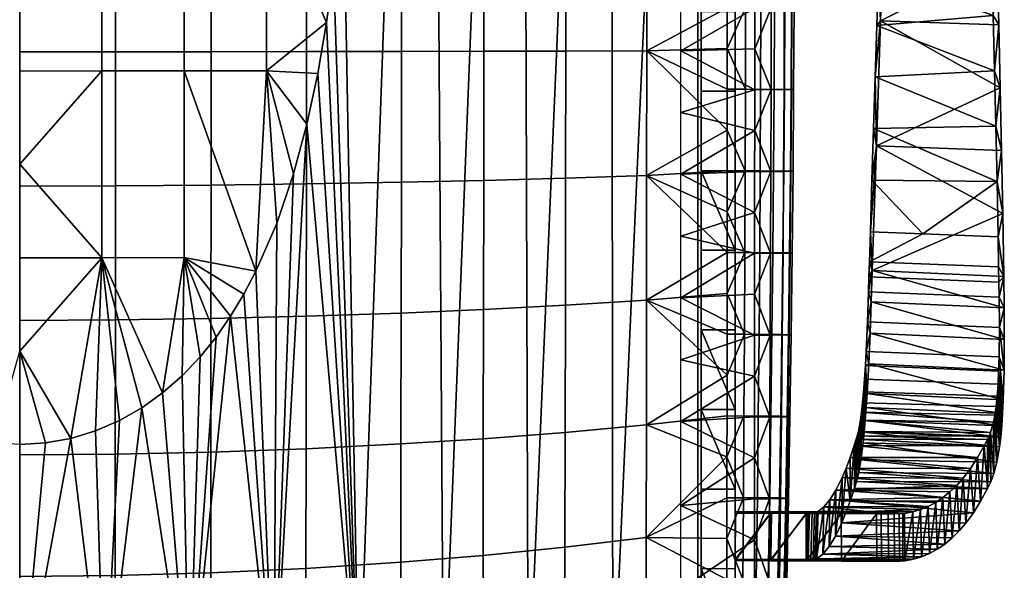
# Model space of a CAD drawing. Header units: millimetres. Extents: x -290 to 290, y -292 to 272.
# Tile 23 of 36: x 0 to 290, y -163 to 0. Entities that reach past the tile are written whole.
import ezdxf

# ---------------------------------------------------------------- set-up
doc = ezdxf.new("R2010")
doc.units = ezdxf.units.MM
for name, color, linetype in [('kryt', 251, 'Continuous'), ('nozky', 250, 'Continuous'), ('osy', 6, 'Continuous'), ('podnoz', 7, 'Continuous'), ('podrucky', 251, 'Continuous'), ('sedak', 7, 'Continuous')]:
    doc.layers.add(name, color=color, linetype=linetype)

msp = doc.modelspace()

# ---------------------------------------------------------------- linework, layer by layer
at = {"layer": 'osy'}
msp.add_lwpolyline([(0, 200), (0, -200)], dxfattribs=at)

# ---------------------------------------------------------------- meshes
at = {"layer": 'kryt'}
mesh = msp.add_polyface(dxfattribs=at)
corners = [(200, -144.98, 427.03), (200, -219.5, 427.98), (200, -219.5, 405.74), (200, -70.5, 424.66), (200, 3.93, 420.88), (200, -205.5, 400), (200, 102.72, 396.9), (0, -245.5, 428), (0, -244.5, 416), (180.77, -244.5, 416), (180, -245.5, 428), (180.77, -244.5, 416), (200, -219.5, 405.74), (200, -219.5, 427.98), (180, -245.5, 428), (7.58, -125.05, 388.81), (0, -205.5, 400), (0, -125.5, 388.86), (15.06, -123.72, 388.66), (25, -205.5, 400), (22.37, -121.51, 388.41), (50, -205.5, 400), (36.01, -114.71, 387.65), (29.46, -118.44, 388.06), (42.17, -110.3, 387.17), (62.22, -87.68, 384.73), (75, -205.5, 400), (84.7, -31.1, 378.82), (100, -205.5, 400), (53.27, -99.63, 386.01), (57.94, -93.84, 385.39), (47.92, -105.26, 386.62), (66.13, -81.2, 384.05), (69.68, -74.44, 383.34), (75.81, -60.31, 381.86), (80.77, -45.71, 380.34), (92.54, 13.93, 374.09), (95.41, 44.18, 370.84), (48.52, -70.42, 383.7), (66.13, -81.2, 384.05), (62.22, -87.68, 384.73), (57.94, -93.84, 385.39), (53.27, -99.63, 386.01), (47.92, -105.26, 386.62), (42.17, -110.3, 387.17), (15.06, -123.72, 388.66), (0, -97.96, 386.67), (24.26, -70.43, 384.2), (0, -70.43, 384.37), (36.01, -114.71, 387.65), (29.46, -118.44, 388.06), (22.37, -121.51, 388.41), (7.58, -125.05, 388.81), (0, -125.5, 388.86), (-7.58, -125.05, 388.81), (200, -219.5, 405.74), (180.77, -244.5, 416), (0, -244.5, 416), (200, -205.5, 400), (175, -205.5, 400), (100, -205.5, 400), (150, -205.5, 400), (125, -205.5, 400), (75, -205.5, 400), (25, -205.5, 400), (50, -205.5, 400), (0, -205.5, 400)]
mesh.append_faces([[corners[k] for k in face] for face in [(0, 1, 2, 2), (3, 0, 2, 2), (4, 3, 2, 2), (5, 4, 2, 2), (6, 4, 5, 5), (7, 8, 9, 10), (11, 12, 13, 13), (13, 14, 11, 11), (15, 16, 17, 17), (15, 18, 16, 16), (19, 16, 18, 18), (19, 18, 20, 20), (21, 19, 22, 22), (19, 23, 22, 22), (19, 20, 23, 23), (24, 21, 22, 22), (21, 25, 26, 26), (27, 28, 26, 26), (29, 30, 21, 21), (25, 21, 30, 30), (31, 29, 21, 21), (31, 21, 24, 24), (32, 33, 26, 26), (34, 35, 26, 26), (33, 34, 26, 26), (36, 37, 28, 28), (27, 26, 35, 35), (25, 32, 26, 26), (38, 39, 40, 40), (38, 40, 41, 41), (42, 43, 38, 38), (42, 38, 41, 41), (44, 38, 43, 43), (45, 46, 47, 47), (38, 44, 47, 47), (47, 46, 48, 48), (49, 47, 44, 44), (47, 50, 51, 51), (47, 51, 45, 45), (52, 53, 46, 46), (52, 46, 45, 45), (49, 50, 47, 47), (54, 46, 53, 53), (55, 56, 57, 57), (58, 55, 59, 59), (60, 55, 57, 57), (59, 55, 61, 61), (61, 55, 62, 62), (55, 60, 62, 62), (57, 63, 60, 60), (57, 64, 65, 65), (57, 66, 64, 64), (57, 65, 63, 63)]])
mesh = msp.add_polyface(dxfattribs=at)
corners = [(187.4, 74.5, 385.52), (200, 83.71, 392.16), (200, 74.5, 389), (174.71, 74.5, 382.27), (175.59, 84.04, 385.73), (150.91, 84.32, 380.18), (149.08, 74.5, 376.42), (136.16, 74.5, 373.84), (161.94, 74.5, 379.23), (110.11, 74.5, 369.37), (126.03, 84.55, 375.49), (123.16, 74.5, 371.49), (85.31, 78.74, 367.62), (100.97, 84.74, 371.67), (97, 74.5, 367.49), (200, 74.5, 389), (200, 83.71, 392.16), (200, -205.5, 400), (200, 93.13, 394.8), (200, 3.93, 420.88), (200, 102.72, 396.9), (200, 78.27, 415.69), (125, -205.5, 400), (100, -205.5, 400), (110.11, 74.5, 369.37), (123.16, 74.5, 371.49), (150, -205.5, 400), (136.16, 74.5, 373.84), (149.08, 74.5, 376.42), (200, -205.5, 400), (175, -205.5, 400), (187.4, 74.5, 385.52), (200, 74.5, 389), (161.94, 74.5, 379.23), (174.71, 74.5, 382.27), (87.92, -16.13, 377.26), (84.7, -31.1, 378.82), (92.54, 13.93, 374.09), (90.49, -1.08, 375.68), (95.41, 44.18, 370.84), (97, 74.5, 367.49), (48.52, -15.4, 378.71), (48.52, 39.58, 373.23), (72.77, 39.58, 372.4), (72.77, -15.38, 377.88), (24.26, -15.4, 379.21), (24.26, 39.57, 373.73), (24.26, -70.43, 384.2), (48.52, -70.42, 383.7), (85.31, 78.74, 367.62), (73.5, 82.61, 367.73), (61.53, 86.05, 367.8), (49.43, 88.98, 367.85), (95.41, 44.18, 370.84), (97, 74.5, 367.49), (92.54, 13.93, 374.09), (90.49, -1.08, 375.68), (87.92, -16.13, 377.26), (37.16, 91.35, 367.88), (12.5, 94.14, 367.92), (0, 67.04, 370.97), (24.87, 93.08, 367.91), (0, -15.41, 379.38), (0, 12.09, 376.7), (0, 39.57, 373.9), (0, -42.91, 381.93), (69.68, -74.44, 383.34), (84.7, -31.1, 378.82), (80.77, -45.71, 380.34), (75.81, -60.31, 381.86), (66.13, -81.2, 384.05), (0, -70.43, 384.37)]
mesh.append_faces([[corners[k] for k in face] for face in [(0, 1, 2, 2), (3, 4, 0, 0), (5, 6, 7, 7), (5, 8, 6, 6), (9, 10, 11, 11), (10, 7, 11, 11), (12, 13, 14, 14), (15, 16, 17, 17), (17, 16, 18, 18), (19, 20, 21, 21), (20, 17, 18, 18), (22, 23, 24, 25), (26, 22, 27, 28), (29, 30, 31, 32), (30, 26, 33, 34), (35, 23, 36, 36), (37, 23, 38, 38), (38, 23, 35, 35), (24, 39, 40, 40), (27, 22, 25, 25), (33, 26, 28, 28), (31, 30, 34, 34), (24, 23, 39, 39), (41, 42, 43, 44), (45, 46, 42, 41), (47, 45, 41, 48), (49, 43, 50, 50), (51, 42, 52, 52), (51, 50, 43, 43), (53, 49, 54, 54), (55, 43, 53, 53), (56, 43, 55, 55), (56, 44, 43, 43), (43, 42, 51, 51), (44, 56, 57, 57), (53, 43, 49, 49), (58, 52, 42, 42), (59, 46, 60, 60), (46, 61, 58, 58), (42, 46, 58, 58), (46, 45, 62, 63), (46, 63, 64, 64), (62, 45, 65, 65), (60, 46, 64, 64), (41, 44, 66, 66), (67, 68, 44, 44), (69, 66, 44, 44), (48, 41, 66, 66), (69, 44, 68, 68), (66, 70, 48, 48), (47, 71, 65, 65), (47, 65, 45, 45), (67, 44, 57, 57)]])
at = {"layer": 'nozky'}
mesh = msp.add_polyface(dxfattribs=at)
corners = [(237, 225.43), (239.16, 225.3, 3), (237, 225.08, 3), (239.16, 225.64), (241.22, 225.93, 3), (234.84, 225.3, 3), (234.84, 225.64), (232.78, 225.93, 3), (230.88, 226.95, 3), (232.78, 226.28), (241.22, 226.28), (243.12, 226.95, 3), (243.12, 227.3), (230.88, 227.3), (241.22, 226.28), (239.16, 225.64), (234.84, 225.64), (237, 225.43), (243.12, 227.3), (232.78, 226.28), (196.79, -226.48), (195.77, -228.45), (195.77, -228.45, 3), (196.79, -226.48, 3), (199.98, -223.29), (198.22, -224.72), (198.22, -224.72, 3), (199.98, -223.29, 3), (204, -221.68), (201.95, -222.27), (201.95, -222.27, 3), (204, -221.68, 3), (208, -221.68), (206, -221.5), (206, -221.5, 3), (208, -221.68, 3), (212.02, -223.29), (210.05, -222.27), (210.05, -222.27, 3), (212.02, -223.29, 3), (215.21, -226.48), (213.78, -224.72), (213.78, -224.72, 3), (215.21, -226.48, 3), (216.23, -228.45), (216.23, -228.45, 3), (215.21, -226.48), (216.23, -228.45), (216.82, -230.5), (210.05, -222.27), (213.78, -224.72), (201.95, -222.27), (212.02, -223.29), (208, -221.68), (204, -221.68), (206, -221.5), (198.22, -224.72), (199.98, -223.29), (195.77, -228.45), (195.18, -230.5), (196.79, -226.48)]
mesh.append_faces([[corners[k] for k in face] for face in [(0, 1, 2, 2), (3, 4, 1, 1), (0, 2, 5, 5), (6, 5, 7, 7), (8, 9, 7, 7), (4, 10, 11, 11), (1, 0, 3, 3), (12, 11, 10, 10), (3, 10, 4, 4), (7, 9, 6, 6), (8, 13, 9, 9), (5, 6, 0, 0), (14, 15, 16, 16), (15, 17, 16, 16), (18, 14, 19, 19), (19, 14, 16, 16), (20, 21, 22, 23), (24, 25, 26, 27), (28, 29, 30, 31), (29, 24, 27, 30), (25, 20, 23, 26), (32, 33, 34, 35), (36, 37, 38, 39), (37, 32, 35, 38), (40, 41, 42, 43), (44, 40, 43, 45), (41, 36, 39, 42), (33, 28, 31, 34), (46, 47, 48, 48), (49, 50, 46, 46), (49, 46, 51, 51), (49, 52, 50, 50), (51, 53, 49, 49), (54, 55, 53, 53), (51, 56, 57, 57), (56, 51, 58, 58), (58, 51, 59, 59), (60, 56, 58, 58), (54, 53, 51, 51)]])
at = {"layer": 'podnoz'}
mesh = msp.add_polyface(dxfattribs=at)
corners = [(211, -91.7, 425.48), (211, -68.24, 424.57), (201, -68.26, 424.57), (201, -91.71, 425.48), (211, -115.16, 426.25), (211, -21.34, 422.32), (211, 2.1, 420.99), (201, 2.09, 420.99), (201, -21.35, 422.32), (211, 25.53, 419.52), (201, 25.52, 419.52), (211, -44.79, 423.51), (201, -44.8, 423.51), (211, -91.7, 400.46), (201, -91.71, 400.46), (201, -68.25, 399.54), (211, -68.24, 399.54), (201, -44.8, 398.49), (211, -44.78, 398.48), (211, -21.34, 397.29), (201, -21.35, 397.29), (201, 2.09, 395.95), (211, 2.1, 395.95), (201, 25.52, 394.47), (211, 25.53, 394.46), (211, -115.16, 401.24), (201, -115.18, 401.24), (211, -68.24, 424.57), (211, -91.7, 400.46), (211, -68.24, 399.54), (211, -115.16, 401.24), (211, -91.7, 425.48), (211, -115.16, 426.25), (211, -44.79, 423.51), (211, -44.78, 398.48), (211, 2.1, 395.95), (211, 2.1, 420.99), (211, -21.34, 397.29), (211, -21.34, 422.32), (201, -91.71, 425.48), (201, -91.71, 400.46), (201, -115.18, 401.24), (201, -44.8, 423.51), (201, -44.8, 398.49), (201, -68.25, 399.54), (201, -68.26, 424.57), (201, 2.09, 420.99), (201, 2.09, 395.95), (201, -21.35, 397.29), (201, 25.52, 419.52), (201, 25.52, 394.47), (201, -21.35, 422.32), (201, -115.18, 426.25)]
mesh.append_faces([[corners[k] for k in face] for face in [(0, 1, 2, 3), (4, 0, 3, 3), (5, 6, 7, 8), (6, 9, 10, 7), (11, 5, 8, 12), (11, 12, 1, 1), (1, 12, 2, 2), (13, 14, 15, 16), (16, 15, 17, 18), (19, 20, 21, 22), (22, 21, 23, 24), (18, 17, 20, 19), (25, 26, 14, 13), (27, 28, 29, 29), (30, 28, 31, 31), (31, 32, 30, 30), (28, 27, 31, 31), (33, 27, 29, 29), (33, 29, 34, 34), (35, 36, 37, 37), (37, 36, 38, 38), (37, 38, 34, 34), (33, 34, 38, 38), (39, 40, 41, 41), (42, 43, 44, 44), (45, 44, 40, 40), (46, 47, 48, 48), (49, 50, 47, 47), (51, 48, 43, 43), (41, 52, 39, 39), (46, 49, 47, 47), (40, 39, 45, 45), (51, 43, 42, 42), (45, 42, 44, 44), (48, 51, 46, 46)]])
mesh = msp.add_polyface(dxfattribs=at)
corners = [(208, -221.68, 428), (208, -221.68, 3), (206, -221.5, 3), (206, -221.5, 428), (211, -185.57, 427.72), (201, -185.57, 427.72), (211, -209.03, 427.93), (201, -209.04, 427.93), (211, -232.5, 428), (211, -162.1, 427.37), (211, -138.63, 426.88), (201, -138.64, 426.88), (201, -162.11, 427.37), (211, -115.16, 426.25), (201, -115.18, 426.25), (201, -91.71, 425.48), (211, -209.03, 402.93), (211, -232.5, 403), (201, -209.04, 402.93), (211, -185.57, 402.72), (201, -185.57, 402.72), (211, -162.1, 402.37), (201, -162.11, 402.37), (201, -138.64, 401.87), (211, -138.63, 401.87), (201, -115.18, 401.24), (211, -115.16, 401.24), (201, -232.5, 403), (211, -162.1, 427.37), (211, -185.57, 402.72), (211, -162.1, 402.37), (211, -209.03, 427.93), (211, -232.5, 403), (211, -209.03, 402.93), (211, -185.57, 427.72), (211, -115.16, 426.25), (211, -138.63, 401.87), (211, -115.16, 401.24), (211, -138.63, 426.88), (201, -185.57, 427.72), (201, -185.57, 402.72), (201, -209.04, 402.93), (201, -138.64, 426.88), (201, -138.64, 401.87), (201, -162.11, 402.37), (201, -162.11, 427.37), (201, -115.18, 426.25), (201, -115.18, 401.24), (201, -232.5, 403), (201, -209.04, 427.93)]
mesh.append_faces([[corners[k] for k in face] for face in [(0, 1, 2, 3), (4, 5, 6, 6), (7, 8, 6, 6), (9, 10, 11, 12), (9, 12, 4, 4), (10, 13, 14, 14), (6, 5, 7, 7), (10, 14, 11, 11), (12, 5, 4, 4), (15, 14, 13, 13), (16, 17, 18, 18), (19, 16, 20, 20), (21, 22, 23, 24), (24, 23, 25, 26), (19, 20, 22, 21), (17, 27, 18, 18), (16, 18, 20, 20), (28, 29, 30, 30), (31, 32, 33, 33), (33, 29, 34, 34), (35, 36, 37, 37), (38, 30, 36, 36), (29, 28, 34, 34), (34, 31, 33, 33), (28, 30, 38, 38), (36, 35, 38, 38), (39, 40, 41, 41), (42, 43, 44, 44), (45, 44, 40, 40), (43, 46, 47, 47), (40, 39, 45, 45), (45, 42, 44, 44), (46, 43, 42, 42), (41, 48, 49, 49), (39, 41, 49, 49)]])
at = {"layer": 'podrucky'}
mesh = msp.add_polyface(dxfattribs=at)
corners = [(287.56, -15.34, 638.47), (252.36, -17.17, 635.83), (252.83, -1.98, 635.29), (286.63, 17.26, 636.96), (253.3, 13.21, 634.69), (253.77, 28.4, 634.05), (287.11, 0.96, 637.75), (284.89, 66.12, 634.25), (254.69, 58.78, 632.59), (255.15, 73.96, 631.78), (285.52, 49.84, 635.21), (254.23, 43.59, 633.34), (286.09, 33.55, 636.12), (287.07, 53.82, 652.42), (256.23, 73.12, 649.57), (255.08, 36.28, 650.75), (288.28, 16.75, 653.74), (253.9, -0.58, 651.62), (286.39, 72.35, 651.64), (287.7, 35.29, 653.12), (289.25, -20.34, 654.75), (288.79, -1.79, 654.29), (256.23, 73.12, 649.57), (255.15, 73.96, 631.78), (254.69, 58.78, 632.59), (253.77, 28.4, 634.05), (253.3, 13.21, 634.69), (255.08, 36.28, 650.75), (254.23, 43.59, 633.34), (253.9, -0.58, 651.62), (252.83, -1.98, 635.29), (252.36, -17.17, 635.83), (252.71, -37.42, 652.17), (288.28, 16.75, 653.74), (288.79, -1.79, 654.29), (287.11, 0.96, 637.75), (287.07, 53.82, 652.42), (287.7, 35.29, 653.12), (285.52, 49.84, 635.21), (286.63, 17.26, 636.96), (286.39, 72.35, 651.64), (284.89, 66.12, 634.25), (287.56, -15.34, 638.47), (289.25, -20.34, 654.75), (286.09, 33.55, 636.12), (284.23, 82.4, 633.22)]
mesh.append_faces([[corners[k] for k in face] for face in [(0, 1, 2, 2), (3, 4, 5, 5), (6, 2, 4, 4), (7, 8, 9, 9), (10, 11, 8, 8), (12, 5, 11, 11), (8, 7, 10, 10), (11, 10, 12, 12), (0, 2, 6, 6), (4, 3, 6, 6), (5, 12, 3, 3), (13, 14, 15, 15), (16, 15, 17, 17), (18, 14, 13, 13), (19, 13, 15, 15), (19, 15, 16, 16), (17, 20, 21, 21), (17, 21, 16, 16), (22, 23, 24, 24), (25, 26, 27, 27), (27, 28, 25, 25), (24, 28, 22, 22), (28, 27, 22, 22), (29, 30, 31, 31), (26, 30, 29, 29), (29, 27, 26, 26), (32, 29, 31, 31), (33, 34, 35, 35), (36, 37, 38, 38), (39, 37, 33, 33), (40, 36, 41, 41), (42, 34, 43, 43), (34, 42, 35, 35), (37, 39, 44, 44), (39, 33, 35, 35), (36, 38, 41, 41), (45, 40, 41, 41), (38, 37, 44, 44)]])
mesh = msp.add_polyface(dxfattribs=at)
corners = [(288.9, -82.08, 640.77), (250.35, -80.46, 637.49), (250.49, -76.04, 637.41), (288.84, -77.63, 640.65), (288.31, -47.96, 639.72), (251.4, -47.57, 636.75), (251.88, -32.37, 636.31), (266.39, -63.39, 638.41), (250.92, -62.77, 637.13), (287.96, -31.65, 639.13), (252.36, -17.17, 635.83), (250.63, -71.61, 637.32), (288.77, -73.18, 640.52), (288.62, -64.28, 640.26), (287.56, -15.34, 638.47), (290.39, -85.26, 655.67), (251.49, -74.26, 652.4), (251.18, -83.47, 652.39), (289.25, -20.34, 654.75), (253.9, -0.58, 651.62), (252.71, -37.42, 652.17), (289.99, -57.43, 655.43), (290.27, -75.98, 655.64), (289.65, -38.88, 655.13), (250.49, -76.04, 637.41), (250.35, -80.46, 637.49), (251.49, -74.26, 652.4), (251.18, -83.47, 652.39), (250.63, -71.61, 637.32), (252.71, -37.42, 652.17), (250.92, -62.77, 637.13), (251.88, -32.37, 636.31), (251.4, -47.57, 636.75), (252.36, -17.17, 635.83), (290.39, -85.26, 655.67), (288.9, -82.08, 640.77), (290.27, -75.98, 655.64), (289.65, -38.88, 655.13), (289.99, -57.43, 655.43), (288.31, -47.96, 639.72), (288.62, -64.28, 640.26), (289.25, -20.34, 654.75), (287.96, -31.65, 639.13), (288.77, -73.18, 640.52), (287.56, -15.34, 638.47), (288.84, -77.63, 640.65), (288.97, -90.98, 640.47)]
mesh.append_faces([[corners[k] for k in face] for face in [(0, 1, 2, 3), (4, 5, 6, 6), (7, 8, 5, 5), (9, 6, 10, 10), (3, 2, 11, 12), (8, 7, 11, 11), (12, 11, 7, 13), (9, 10, 14, 14), (13, 7, 4, 4), (7, 5, 4, 4), (4, 6, 9, 9), (15, 16, 17, 17), (18, 19, 20, 20), (21, 20, 16, 16), (16, 15, 22, 22), (20, 23, 18, 18), (21, 16, 22, 22), (23, 20, 21, 21), (24, 25, 26, 26), (26, 25, 27, 27), (26, 28, 24, 24), (29, 30, 26, 26), (28, 26, 30, 30), (29, 31, 32, 32), (33, 31, 29, 29), (30, 29, 32, 32), (34, 35, 36, 36), (37, 38, 39, 39), (40, 38, 36, 36), (41, 37, 42, 42), (39, 38, 40, 40), (39, 42, 37, 37), (43, 40, 36, 36), (44, 41, 42, 42), (36, 35, 45, 45), (43, 36, 45, 45), (34, 46, 35, 35)]])
mesh = msp.add_polyface(dxfattribs=at)
corners = [(288.03, -114.27, 629.08), (287.67, -116.81, 625.43), (248.32, -116, 624.09), (248.63, -113.21, 627.51), (288.34, -111.23, 632.32), (248.92, -109.94, 630.46), (249.2, -106.26, 632.87), (288.59, -107.73, 635.06), (288.77, -103.85, 637.2), (249.45, -102.25, 634.71), (249.67, -98.04, 636.02), (288.89, -99.7, 638.78), (250.04, -89.31, 637.34), (288.97, -90.98, 640.47), (250.35, -80.46, 637.49), (288.9, -82.08, 640.77), (289.95, -116.35, 648.1), (249.98, -110.48, 647.6), (249.71, -114.58, 645.52), (289.7, -120.04, 645.31), (290.14, -112.33, 650.39), (290.37, -103.62, 653.51), (250.84, -92.66, 651.9), (250.45, -101.74, 650.45), (290.43, -94.51, 655.1), (251.18, -83.47, 652.39), (290.39, -85.26, 655.67), (249.12, -121.88, 639.96), (248.92, -109.94, 630.46), (248.63, -113.21, 627.51), (249.98, -110.48, 647.6), (249.45, -102.25, 634.71), (249.2, -106.26, 632.87), (249.42, -118.4, 642.97), (249.71, -114.58, 645.52), (250.45, -101.74, 650.45), (251.18, -83.47, 652.39), (250.35, -80.46, 637.49), (250.04, -89.31, 637.34), (249.67, -98.04, 636.02), (250.84, -92.66, 651.9), (289.95, -116.35, 648.1), (289.7, -120.04, 645.31), (288.77, -103.85, 637.2), (288.34, -111.23, 632.32), (289.05, -126.19, 638.41), (288.03, -114.27, 629.08), (288.59, -107.73, 635.06), (289.4, -123.33, 642.05), (290.14, -112.33, 650.39), (290.43, -94.51, 655.1), (290.37, -103.62, 653.51), (288.97, -90.98, 640.47), (290.39, -85.26, 655.67), (288.89, -99.7, 638.78)]
mesh.append_faces([[corners[k] for k in face] for face in [(0, 1, 2, 3), (4, 0, 3, 5), (4, 5, 6, 7), (8, 7, 6, 9), (8, 9, 10, 11), (11, 10, 12, 13), (13, 12, 14, 15), (16, 17, 18, 18), (18, 19, 16, 16), (16, 20, 17, 17), (21, 22, 23, 23), (24, 25, 22, 22), (25, 24, 26, 26), (20, 21, 23, 23), (21, 24, 22, 22), (17, 20, 23, 23), (27, 28, 29, 29), (30, 31, 32, 32), (33, 32, 28, 28), (34, 32, 33, 33), (34, 30, 32, 32), (30, 35, 31, 31), (36, 37, 38, 38), (31, 35, 39, 39), (40, 39, 35, 35), (38, 39, 40, 40), (40, 36, 38, 38), (41, 42, 43, 43), (44, 45, 46, 46), (47, 48, 44, 44), (43, 49, 41, 41), (42, 47, 43, 43), (50, 51, 52, 52), (50, 52, 53, 53), (54, 49, 43, 43), (52, 51, 54, 54), (51, 49, 54, 54)]])
mesh = msp.add_polyface(dxfattribs=at)
corners = [(282.57, -129.38, 578.26), (246.17, -125.81, 594.9), (284.54, -125.87, 595.74), (246.77, -123.95, 603.58), (285.49, -123.99, 604.46), (248.01, -118.31, 620.32), (287.28, -118.89, 621.5), (286.41, -121.92, 613.13), (285.96, -123.01, 608.8), (247.39, -121.71, 612.15), (247.08, -122.92, 607.89), (248.32, -116, 624.09), (287.67, -116.81, 625.43), (244.96, -129.29, 577.51), (249.12, -121.88, 639.96), (248.8, -124.98, 636.57), (289.05, -126.19, 638.41), (248.16, -130.01, 628.88), (288.26, -130.73, 630.33), (249.42, -118.4, 642.97), (289.4, -123.33, 642.05), (289.7, -120.04, 645.31), (249.71, -114.58, 645.52), (246.86, -136.42, 611.63), (247.39, -121.71, 612.15), (247.08, -122.92, 607.89), (248.01, -118.31, 620.32), (247.5, -133.72, 620.45), (248.16, -130.01, 628.88), (248.63, -113.21, 627.51), (248.32, -116, 624.09), (248.8, -124.98, 636.57), (249.42, -118.4, 642.97), (248.92, -109.94, 630.46), (249.12, -121.88, 639.96), (289.4, -123.33, 642.05), (289.05, -126.19, 638.41), (288.34, -111.23, 632.32), (288.03, -114.27, 629.08), (288.26, -130.73, 630.33), (287.38, -134.03, 621.67), (287.28, -118.89, 621.5), (285.47, -138.5, 603.65), (284.54, -125.87, 595.74), (285.49, -123.99, 604.46), (288.59, -107.73, 635.06), (289.7, -120.04, 645.31), (287.67, -116.81, 625.43), (285.96, -123.01, 608.8), (286.41, -121.92, 613.13), (286.44, -136.48, 612.71)]
mesh.append_faces([[corners[k] for k in face] for face in [(0, 1, 2, 2), (2, 3, 4, 4), (5, 6, 7, 7), (7, 8, 9, 9), (4, 10, 8, 8), (6, 11, 12, 12), (0, 13, 1, 1), (1, 3, 2, 2), (9, 8, 10, 10), (3, 10, 4, 4), (7, 9, 5, 5), (5, 11, 6, 6), (14, 15, 16, 16), (15, 17, 18, 18), (19, 14, 20, 20), (18, 16, 15, 15), (19, 20, 21, 21), (20, 14, 16, 16), (19, 21, 22, 22), (23, 24, 25, 25), (26, 24, 27, 27), (28, 26, 27, 27), (29, 30, 31, 31), (28, 31, 30, 30), (28, 30, 26, 26), (32, 33, 34, 34), (31, 34, 29, 29), (35, 36, 37, 37), (38, 36, 39, 39), (40, 41, 39, 39), (42, 43, 44, 44), (35, 45, 46, 46), (39, 47, 38, 38), (48, 42, 44, 44), (41, 40, 49, 49), (47, 39, 41, 41), (48, 49, 50, 50)]])
mesh = msp.add_polyface(dxfattribs=at)
corners = [(249.9, -145.28, 436.88), (235.5, -145.26, 434.94), (237.24, -143.92, 461.95), (265.74, -144.7, 451.71), (240.78, -138.92, 515.78), (272.34, -141.16, 497.49), (239, -141.8, 488.9), (232.48, -145.36, 431.32), (252.76, -145.9, 412.2), (242.36, -145.86, 409.65), (233.02, -145.36, 431.49), (261.02, -145.8, 421.16), (233.8, -145.35, 431.92), (234.48, -145.34, 432.52), (235.02, -145.32, 433.27), (235.36, -145.29, 434.1), (211.05, -159.62, 414.44), (242.4, -159.86, 410.12), (252.85, -159.9, 412.68), (232.58, -159.35, 431.86), (261.1, -159.8, 421.64), (233.36, -159.35, 432.28), (232.04, -159.36, 431.68), (234.04, -159.33, 432.89), (263.6, -159.34, 437.58), (234.57, -159.31, 433.63), (234.91, -159.28, 434.46), (235.06, -159.25, 435.31), (277.1, -150.99, 533.06), (242.49, -148.55, 548.22), (240.6, -152.48, 520.12), (259.52, -159.87, 417.45), (258.06, -159.89, 415.63), (260.54, -159.84, 419.51), (266.03, -158.62, 453.52), (252.85, -159.9, 412.68), (242.4, -159.86, 410.12), (252.76, -145.9, 412.2), (242.36, -145.86, 409.65), (240.78, -138.92, 515.78), (239, -141.8, 488.9), (238.73, -155.58, 491.92), (236.88, -157.84, 463.64), (242.58, -135.26, 542.56), (240.6, -152.48, 520.12), (243.77, -132.44, 560.06), (242.49, -148.55, 548.22), (244.97, -142.19, 584.56), (244.96, -129.29, 577.51), (246.17, -125.81, 594.9), (246.23, -138.48, 602.64), (246.77, -123.95, 603.58), (247.08, -122.92, 607.89), (246.86, -136.42, 611.63), (247.5, -133.72, 620.45), (247.39, -121.71, 612.15)]
mesh.append_faces([[corners[k] for k in face] for face in [(0, 1, 2, 2), (3, 0, 2, 2), (4, 5, 6, 6), (7, 8, 9, 9), (7, 10, 11, 11), (12, 11, 10, 10), (0, 13, 14, 14), (0, 14, 15, 15), (15, 1, 0, 0), (11, 12, 0, 0), (16, 17, 18, 18), (19, 20, 21, 21), (20, 19, 22, 22), (23, 21, 24, 24), (23, 24, 25, 25), (26, 25, 24, 24), (27, 26, 24, 24), (28, 29, 30, 30), (31, 16, 32, 32), (16, 31, 33, 33), (24, 34, 27, 27), (35, 36, 37, 37), (38, 37, 36, 36), (39, 40, 41, 41), (42, 41, 40, 40), (43, 39, 44, 44), (41, 44, 39, 39), (45, 43, 46, 46), (44, 46, 43, 43), (47, 45, 46, 46), (48, 45, 47, 47), (49, 47, 50, 50), (48, 47, 49, 49), (51, 49, 50, 50), (52, 51, 50, 50), (53, 52, 50, 50), (54, 55, 53, 53)]])
mesh = msp.add_polyface(dxfattribs=at)
corners = [(240.78, -138.92, 515.78), (276.41, -137.56, 527.94), (274.41, -139.49, 512.73), (243.77, -132.44, 560.06), (280.5, -132.55, 560.72), (278.34, -135.39, 543.13), (282.57, -129.38, 578.26), (244.96, -129.29, 577.51), (244.97, -142.19, 584.56), (242.49, -148.55, 548.22), (281.32, -145.63, 567.21), (238.73, -155.58, 491.92), (270.67, -156.37, 485.38), (272.89, -154.85, 501.29), (240.6, -152.48, 520.12), (275.03, -153.05, 517.19), (277.1, -150.99, 533.06), (285.47, -138.5, 603.65), (246.23, -138.48, 602.64), (283.45, -142.25, 585.46), (247.5, -133.72, 620.45), (286.44, -136.48, 612.71), (287.38, -134.03, 621.67), (246.86, -136.42, 611.63), (288.26, -130.73, 630.33), (248.16, -130.01, 628.88), (286.44, -136.48, 612.71), (286.41, -121.92, 613.13), (287.38, -134.03, 621.67), (284.54, -125.87, 595.74), (285.47, -138.5, 603.65), (283.45, -142.25, 585.46), (282.57, -129.38, 578.26), (285.96, -123.01, 608.8), (281.32, -145.63, 567.21), (275.03, -153.05, 517.19), (272.89, -154.85, 501.29), (274.41, -139.49, 512.73), (279.1, -148.66, 548.91), (277.1, -150.99, 533.06), (278.34, -135.39, 543.13), (276.41, -137.56, 527.94), (272.34, -141.16, 497.49), (270.67, -156.37, 485.38), (270.21, -142.59, 482.24), (268.39, -157.63, 469.45), (266.03, -158.62, 453.52), (268.01, -143.77, 466.98), (263.6, -159.34, 437.58), (265.74, -144.7, 451.71), (261.1, -159.8, 421.64), (263.41, -145.38, 436.44), (280.5, -132.55, 560.72), (261.02, -145.8, 421.16)]
mesh.append_faces([[corners[k] for k in face] for face in [(0, 1, 2, 2), (3, 4, 5, 5), (6, 4, 7, 7), (3, 7, 4, 4), (8, 9, 10, 10), (11, 12, 13, 13), (14, 15, 16, 16), (14, 13, 15, 15), (17, 18, 19, 19), (20, 21, 22, 22), (23, 17, 21, 21), (10, 19, 8, 8), (22, 24, 25, 25), (26, 27, 28, 28), (29, 30, 31, 31), (31, 32, 29, 29), (30, 33, 26, 26), (34, 32, 31, 31), (35, 36, 37, 37), (38, 39, 40, 40), (41, 39, 35, 35), (42, 36, 43, 43), (44, 43, 45, 45), (45, 46, 47, 47), (48, 49, 46, 46), (50, 51, 48, 48), (34, 38, 52, 52), (35, 37, 41, 41), (38, 40, 52, 52), (40, 39, 41, 41), (36, 42, 37, 37), (45, 47, 44, 44), (50, 53, 51, 51), (48, 51, 49, 49), (46, 49, 47, 47), (43, 44, 42, 42), (52, 32, 34, 34)]])
mesh = msp.add_polyface(dxfattribs=at)
corners = [(261.02, -145.8, 421.16), (261.1, -159.8, 421.64), (260.54, -159.84, 419.51), (260.46, -145.84, 419.03), (259.52, -159.87, 417.45), (259.43, -145.87, 416.98), (258.06, -159.89, 415.63), (257.97, -145.89, 415.15), (256.26, -159.9, 414.16), (256.17, -145.9, 413.68), (254.24, -159.9, 413.12), (254.16, -145.9, 412.64), (252.85, -159.9, 412.68), (252.76, -145.9, 412.2), (268.01, -143.77, 466.98), (265.74, -144.7, 451.71), (237.24, -143.92, 461.95), (239, -141.8, 488.9), (270.21, -142.59, 482.24), (274.41, -139.49, 512.73), (272.34, -141.16, 497.49), (240.78, -138.92, 515.78), (278.34, -135.39, 543.13), (276.41, -137.56, 527.94), (242.58, -135.26, 542.56), (249.9, -145.28, 436.88), (263.41, -145.38, 436.44), (243.77, -132.44, 560.06), (256.17, -145.9, 413.68), (254.16, -145.9, 412.64), (252.76, -145.9, 412.2), (257.97, -145.89, 415.15), (259.43, -145.87, 416.98), (260.46, -145.84, 419.03), (232.48, -145.36, 431.32), (261.02, -145.8, 421.16), (236.88, -157.84, 463.64), (235.06, -159.25, 435.31), (266.03, -158.62, 453.52), (238.73, -155.58, 491.92), (270.67, -156.37, 485.38), (283.45, -142.25, 585.46), (246.23, -138.48, 602.64), (244.97, -142.19, 584.56), (285.47, -138.5, 603.65), (246.86, -136.42, 611.63), (286.44, -136.48, 612.71), (247.5, -133.72, 620.45), (287.38, -134.03, 621.67), (248.16, -130.01, 628.88), (240.6, -152.48, 520.12), (272.89, -154.85, 501.29), (256.26, -159.9, 414.16), (252.85, -159.9, 412.68), (254.24, -159.9, 413.12), (258.06, -159.89, 415.63), (261.1, -159.8, 421.64), (221.54, -159.37, 429.06), (260.54, -159.84, 419.51), (233.36, -159.35, 432.28), (263.6, -159.34, 437.58), (268.39, -157.63, 469.45), (279.1, -148.66, 548.91), (281.32, -145.63, 567.21), (242.49, -148.55, 548.22), (277.1, -150.99, 533.06)]
mesh.append_faces([[corners[k] for k in face] for face in [(0, 1, 2, 3), (3, 2, 4, 5), (5, 4, 6, 7), (7, 6, 8, 9), (9, 8, 10, 11), (11, 10, 12, 13), (14, 15, 16, 16), (14, 17, 18, 18), (19, 20, 21, 21), (20, 18, 17, 17), (22, 23, 24, 24), (25, 15, 26, 26), (16, 17, 14, 14), (23, 21, 24, 24), (24, 27, 22, 22), (28, 29, 30, 30), (28, 30, 31, 31), (31, 30, 32, 32), (32, 30, 33, 33), (30, 34, 33, 33), (34, 35, 33, 33), (26, 35, 25, 25), (36, 37, 38, 38), (39, 36, 40, 40), (41, 42, 43, 43), (44, 45, 42, 42), (46, 47, 45, 45), (47, 48, 49, 49), (50, 39, 51, 51), (52, 53, 54, 54), (52, 55, 53, 53), (56, 57, 58, 58), (59, 56, 60, 60), (61, 36, 38, 38), (62, 63, 64, 64), (65, 62, 64, 64), (40, 36, 61, 61)]])
mesh = msp.add_polyface(dxfattribs=at)
corners = [(233.02, -145.36, 431.49), (232.48, -145.36, 431.32), (232.04, -159.36, 431.68), (232.58, -159.35, 431.86), (233.8, -145.35, 431.92), (233.36, -159.35, 432.28), (234.48, -145.34, 432.52), (234.04, -159.33, 432.89), (235.02, -145.32, 433.27), (234.57, -159.31, 433.63), (235.36, -145.29, 434.1), (234.91, -159.28, 434.46), (235.5, -145.26, 434.94), (235.06, -159.25, 435.31), (221.54, -145.77, 404.55), (211.13, -145.71, 402.01), (211.13, -145.63, 414), (221.81, -145.38, 428.66), (211.13, -145.39, 426), (231.95, -145.82, 407.1), (242.36, -145.86, 409.65), (232.48, -145.36, 431.32), (234.48, -145.34, 432.52), (249.9, -145.28, 436.88), (233.8, -145.35, 431.92), (221.5, -159.77, 405), (211.05, -159.62, 414.44), (211.05, -159.71, 402.44), (231.95, -159.82, 407.56), (242.4, -159.86, 410.12), (221.54, -159.37, 429.06), (261.1, -159.8, 421.64), (232.04, -159.36, 431.68), (260.54, -159.84, 419.51), (211.05, -159.38, 426.43), (252.85, -159.9, 412.68), (258.06, -159.89, 415.63), (242.36, -145.86, 409.65), (242.4, -159.86, 410.12), (231.95, -159.82, 407.56), (231.95, -145.82, 407.1), (221.54, -145.77, 404.55), (221.5, -159.77, 405), (211.05, -159.71, 402.44), (211.13, -145.71, 402.01), (237.24, -143.92, 461.95), (239, -141.8, 488.9), (236.88, -157.84, 463.64), (211.13, -145.63, 414), (211.13, -145.71, 402.01), (211.05, -159.62, 414.44), (211.05, -159.71, 402.44), (211.05, -159.38, 426.43), (211.13, -145.39, 426), (221.54, -159.37, 429.06), (221.81, -145.38, 428.66), (211.05, -159.38, 426.43), (211.13, -145.39, 426)]
mesh.append_faces([[corners[k] for k in face] for face in [(0, 1, 2, 3), (4, 0, 3, 5), (6, 4, 5, 7), (8, 6, 7, 9), (10, 8, 9, 11), (12, 10, 11, 13), (14, 15, 16, 16), (17, 16, 18, 18), (14, 16, 19, 19), (17, 19, 16, 16), (17, 20, 19, 19), (21, 20, 17, 17), (22, 23, 24, 24), (25, 26, 27, 27), (26, 25, 28, 28), (29, 26, 28, 28), (30, 31, 32, 32), (33, 30, 34, 34), (26, 33, 34, 34), (35, 36, 26, 26), (37, 38, 39, 39), (37, 39, 40, 40), (41, 42, 43, 43), (42, 41, 40, 40), (43, 44, 41, 41), (39, 42, 40, 40), (45, 12, 13, 13), (46, 45, 47, 47), (13, 47, 45, 45), (48, 49, 50, 50), (51, 50, 49, 49), (48, 52, 53, 53), (50, 52, 48, 48), (54, 55, 56, 56), (57, 56, 55, 55), (54, 2, 1, 1), (55, 54, 1, 1)]])
at = {"layer": 'sedak'}
mesh = msp.add_polyface(dxfattribs=at)
corners = [(216.79, -45.04, 426.01), (195, -45.86, 423.34), (216.8, -32.99, 425.51), (195, -27.66, 422.32), (216.8, -8.88, 424.4), (195, -9.45, 421.22), (216.8, 3.16, 423.8), (216.81, 15.21, 423.16), (195, 26.94, 418.77), (216.81, 27.26, 422.48), (195, 8.75, 420.03), (216.81, 39.3, 421.77), (195, 42.09, 417.66), (216.81, 51.34, 421.02), (195, 57.25, 416.49), (216.82, 63.38, 420.24), (216.8, -20.93, 424.98), (195, 72.39, 415.27), (161.05, -9.55, 456.82), (161, -46.98, 459.77), (184.94, -46.22, 460.2), (184.98, -9.48, 457.69), (161.1, 27.86, 453.28), (185.02, 27.23, 454.54), (161.14, 61.63, 449.49), (185.05, 60.38, 451.07), (136.92, -9.6, 455.11), (136.86, -47.64, 458.45), (136.97, 28.4, 451.26), (137.02, 62.71, 447.25), (112.63, -9.64, 453.18), (112.58, -48.18, 456.83), (112.69, 28.86, 449.08), (112.73, 63.61, 444.88), (84.62, -9.68, 451.32), (84.58, -48.68, 455.27), (84.67, 29.27, 446.98), (84.71, 64.43, 442.6), (56.48, -9.71, 449.98), (56.45, -49.03, 454.14), (56.52, 29.57, 445.45), (56.55, 65.02, 440.91), (28.26, -9.72, 449.17), (28.25, -49.24, 453.46), (28.28, 29.75, 444.51), (28.3, 65.37, 439.86), (0, -9.73, 448.9), (0, -49.31, 453.23), (0, 29.8, 444.19), (0, 65.49, 439.5), (208.67, -56.88, 459.59), (208.67, -44.84, 459.08), (208.68, -32.81, 458.49), (208.68, -20.78, 457.83), (208.69, -8.75, 457.09), (208.69, 3.26, 456.28), (208.7, 15.28, 455.38), (208.7, 27.29, 454.42), (208.71, 39.29, 453.37), (208.72, 51.28, 452.23), (208.72, 63.26, 450.97), (208.73, 75.23, 449.57), (214, -44.86, 458.11), (214.07, -20.8, 456.94), (214.12, 3.24, 455.47), (214.14, 27.27, 453.69), (214.11, 51.27, 451.59)]
mesh.append_faces([[corners[k] for k in face] for face in [(0, 1, 2, 2), (3, 2, 1, 1), (4, 5, 6, 6), (7, 8, 9, 9), (10, 7, 6, 6), (11, 12, 13, 13), (14, 15, 13, 13), (8, 11, 9, 9), (5, 4, 16, 16), (5, 10, 6, 6), (8, 12, 11, 11), (10, 8, 7, 7), (14, 17, 15, 15), (12, 14, 13, 13), (3, 5, 16, 16), (3, 16, 2, 2), (18, 19, 20, 21), (22, 18, 21, 23), (24, 22, 23, 25), (26, 27, 19, 18), (28, 26, 18, 22), (29, 28, 22, 24), (30, 31, 27, 26), (32, 30, 26, 28), (33, 32, 28, 29), (34, 35, 31, 30), (36, 34, 30, 32), (37, 36, 32, 33), (38, 39, 35, 34), (40, 38, 34, 36), (41, 40, 36, 37), (42, 43, 39, 38), (44, 42, 38, 40), (45, 44, 40, 41), (46, 47, 43, 42), (48, 46, 42, 44), (49, 48, 44, 45), (20, 50, 51, 51), (21, 52, 53, 53), (21, 54, 55, 55), (54, 21, 53, 53), (52, 20, 51, 51), (56, 57, 23, 23), (58, 59, 25, 25), (23, 57, 58, 58), (60, 61, 25, 25), (25, 59, 60, 60), (23, 55, 56, 56), (21, 20, 52, 52), (21, 55, 23, 23), (58, 25, 23, 23), (62, 63, 53, 52), (52, 51, 62, 62), (50, 62, 51, 51), (64, 55, 54, 54), (64, 56, 55, 55), (54, 53, 63, 63), (65, 58, 57, 57), (66, 60, 59, 59)]])
mesh = msp.add_polyface(dxfattribs=at)
corners = [(225.45, -20.88, 430.16), (225.33, -44.99, 431.06), (221.61, -45.02, 427.64), (221.67, -20.9, 426.69), (227.65, -20.87, 434.74), (227.49, -44.97, 435.62), (228.29, -20.86, 439.61), (228.11, -44.96, 440.5), (227.56, -20.85, 444.4), (227.37, -44.94, 445.32), (225.59, -20.85, 448.76), (225.4, -44.92, 449.73), (222.52, -20.83, 452.43), (222.36, -44.9, 453.46), (218.56, -20.82, 455.19), (218.44, -44.88, 456.29), (214.07, -20.8, 456.94), (214, -44.86, 458.11), (225.52, 3.22, 429.1), (221.71, 3.2, 425.58), (227.75, 3.23, 433.67), (228.4, 3.23, 438.51), (227.68, 3.22, 443.24), (225.7, 3.22, 447.53), (222.62, 3.22, 451.12), (218.64, 3.23, 453.8), (214.12, 3.24, 455.47), (225.53, 27.32, 427.86), (221.72, 27.3, 424.33), (227.76, 27.32, 432.4), (228.42, 27.31, 437.18), (227.7, 27.29, 441.83), (225.72, 27.28, 446.03), (222.63, 27.27, 449.52), (218.65, 27.26, 452.11), (214.14, 27.27, 453.69), (225.46, 51.4, 426.44), (221.69, 51.39, 422.92), (227.67, 51.39, 430.93), (228.32, 51.37, 435.61), (227.59, 51.34, 440.16), (225.62, 51.31, 444.24), (222.55, 51.28, 447.62), (218.6, 51.27, 450.09), (214.11, 51.27, 451.59), (228.02, 75.41, 433.74), (227.41, 75.46, 429.2), (227.29, 75.36, 438.13), (225.34, 75.31, 442.06), (222.32, 75.27, 445.28), (218.43, 75.24, 447.63), (214.02, 75.22, 449.02), (216.79, -57.1, 426.48), (216.79, -45.04, 426.01), (216.8, -32.99, 425.51), (216.8, -20.93, 424.98), (216.8, -8.88, 424.4), (216.8, 3.16, 423.8), (216.81, 15.21, 423.16), (216.81, 27.26, 422.48), (216.81, 39.3, 421.77), (216.81, 51.34, 421.02), (216.82, 63.38, 420.24), (221.58, 75.47, 421.35), (208.69, -8.75, 457.09), (208.71, 39.29, 453.37), (208.7, 15.28, 455.38), (208.72, 63.26, 450.97), (208.72, 51.28, 452.23), (208.7, 27.29, 454.42)]
mesh.append_faces([[corners[k] for k in face] for face in [(0, 1, 2, 3), (4, 5, 1, 0), (6, 7, 5, 4), (8, 9, 7, 6), (10, 11, 9, 8), (12, 13, 11, 10), (14, 15, 13, 12), (16, 17, 15, 14), (18, 0, 3, 19), (20, 4, 0, 18), (21, 6, 4, 20), (22, 8, 6, 21), (23, 10, 8, 22), (24, 12, 10, 23), (25, 14, 12, 24), (26, 16, 14, 25), (27, 18, 19, 28), (29, 20, 18, 27), (30, 21, 20, 29), (31, 22, 21, 30), (32, 23, 22, 31), (33, 24, 23, 32), (34, 25, 24, 33), (35, 26, 25, 34), (36, 27, 28, 37), (38, 29, 27, 36), (39, 30, 29, 38), (40, 31, 30, 39), (41, 32, 31, 40), (42, 33, 32, 41), (43, 34, 33, 42), (44, 35, 34, 43), (45, 39, 38, 46), (47, 40, 39, 45), (48, 41, 40, 47), (49, 42, 41, 48), (50, 43, 42, 49), (51, 44, 43, 50), (2, 52, 53, 53), (2, 53, 54, 54), (3, 55, 56, 56), (19, 57, 58, 58), (28, 58, 59, 59), (19, 56, 57, 57), (3, 54, 55, 55), (37, 60, 61, 61), (37, 61, 62, 62), (28, 59, 60, 60), (19, 3, 56, 56), (28, 19, 58, 58), (2, 54, 3, 3), (63, 37, 62, 62), (28, 60, 37, 37), (26, 64, 16, 16), (35, 44, 65, 65), (26, 35, 66, 66), (51, 67, 44, 44), (68, 65, 44, 44), (69, 66, 35, 35)]])
mesh = msp.add_polyface(dxfattribs=at)
corners = [(195, -168.26, 428.1), (216.77, -177.7, 429.18), (195, -193.03, 428.62), (216.77, -153.57, 428.92), (195, -143.5, 427.43), (216.78, -105.33, 427.98), (195, -118.73, 426.61), (195, -100.51, 425.91), (216.76, -201.14, 429.29), (195, -217.8, 428.99), (160.81, -189.62, 464.96), (160.76, -223.49, 463.4), (184.76, -219.38, 461.17), (184.8, -186.16, 463.19), (160.85, -155.77, 464.95), (184.83, -152.95, 463.73), (160.9, -121.92, 463.93), (184.87, -119.75, 463.27), (160.95, -84.44, 462.14), (184.9, -82.98, 462.05), (161, -46.98, 459.77), (184.94, -46.22, 460.2), (136.66, -192.6, 465.66), (136.61, -227.02, 464.58), (136.71, -158.19, 465.13), (136.75, -123.79, 463.58), (136.81, -85.7, 461.27), (136.86, -47.64, 458.45), (112.37, -195.09, 465.79), (112.33, -229.98, 465.14), (112.42, -160.21, 464.79), (112.47, -125.35, 462.79), (112.53, -86.75, 460.04), (112.58, -48.18, 456.83), (84.4, -197.34, 465.73), (84.36, -232.66, 465.45), (84.44, -162.04, 464.34), (84.48, -126.76, 461.96), (84.53, -87.7, 458.81), (84.58, -48.68, 455.27), (56.32, -198.96, 465.61), (56.29, -234.57, 465.58), (56.35, -163.36, 463.96), (56.38, -127.78, 461.33), (56.42, -88.39, 457.93), (56.45, -49.03, 454.14), (28.18, -199.92, 465.49), (28.16, -235.72, 465.59), (28.19, -164.14, 463.71), (28.21, -128.38, 460.94), (28.23, -88.79, 457.38), (28.25, -49.24, 453.46), (0, -200.25, 465.43), (0, -236.11, 465.58), (0, -164.41, 463.61), (0, -128.59, 460.8), (0, -88.93, 457.2), (0, -49.31, 453.23), (208.58, -237.3, 454.79), (208.45, -239.4, 454.53), (207.25, -243.44, 454.21), (206.12, -245.23, 454.19), (202.91, -247.96, 454.48), (204.65, -246.75, 454.29), (198.99, -249.45, 455.07), (201, -248.85, 454.74), (196.5, -250.03, 455.48), (184.91, -252.56, 457.18), (208.6, -200.69, 458.69), (208.02, -241.47, 454.32), (208.61, -165.28, 460.55), (208.64, -105.05, 460.88), (208.63, -129.14, 461.06), (208.66, -68.92, 460.03), (150.03, -259.25, 460.53), (75.31, -268.8, 462.98), (173.32, -254.95, 458.56), (213.63, -250.59, 429.13), (186.27, -229.15, 429.06), (213.63, -250.59, 429.13), (177.54, -240.5, 429.13), (186.27, -229.15, 429.06)]
mesh.append_faces([[corners[k] for k in face] for face in [(0, 1, 2, 2), (3, 0, 4, 4), (5, 6, 7, 7), (2, 8, 9, 9), (10, 11, 12, 13), (14, 10, 13, 15), (16, 14, 15, 17), (18, 16, 17, 19), (20, 18, 19, 21), (22, 23, 11, 10), (24, 22, 10, 14), (25, 24, 14, 16), (26, 25, 16, 18), (27, 26, 18, 20), (28, 29, 23, 22), (30, 28, 22, 24), (31, 30, 24, 25), (32, 31, 25, 26), (33, 32, 26, 27), (34, 35, 29, 28), (36, 34, 28, 30), (37, 36, 30, 31), (38, 37, 31, 32), (39, 38, 32, 33), (40, 41, 35, 34), (42, 40, 34, 36), (43, 42, 36, 37), (44, 43, 37, 38), (45, 44, 38, 39), (46, 47, 41, 40), (48, 46, 40, 42), (49, 48, 42, 43), (50, 49, 43, 44), (51, 50, 44, 45), (52, 53, 47, 46), (54, 52, 46, 48), (55, 54, 48, 49), (56, 55, 49, 50), (57, 56, 50, 51), (58, 12, 59, 59), (60, 12, 61, 61), (62, 63, 12, 12), (64, 65, 12, 12), (65, 62, 12, 12), (66, 64, 12, 12), (67, 66, 12, 12), (63, 61, 12, 12), (68, 13, 12, 12), (69, 12, 60, 60), (13, 70, 15, 15), (17, 71, 19, 19), (15, 72, 17, 17), (59, 12, 69, 69), (21, 19, 73, 73), (23, 74, 11, 11), (75, 35, 41, 41), (76, 12, 11, 11), (77, 78, 9, 9), (79, 80, 81, 81)]])
mesh = msp.add_polyface(dxfattribs=at)
corners = [(216.76, -235.21, 429.22), (216.75, -238.02, 429.2), (195, -217.8, 428.99), (216.76, -212.54, 429.3), (216.76, -223.91, 429.28), (195, -193.03, 428.62), (216.77, -189.75, 429.25), (216.76, -201.14, 429.29), (195, -168.26, 428.1), (216.77, -165.64, 429.07), (216.77, -177.7, 429.18), (216.77, -153.57, 428.92), (195, -143.5, 427.43), (216.78, -129.45, 428.52), (216.77, -141.51, 428.74), (195, -118.73, 426.61), (216.78, -105.33, 427.98), (216.78, -117.39, 428.27), (195, -82.29, 425.14), (216.79, -81.21, 427.3), (216.78, -93.27, 427.66), (216.79, -69.15, 426.91), (195, -100.51, 425.91), (216.2, -244.58, 429.15), (215.27, -247.74, 429.14), (216.64, -241.31, 429.18), (213.63, -250.59, 429.13), (195, -64.08, 424.28), (195, -45.86, 423.34), (216.79, -57.1, 426.48), (208.59, -234.71, 455.14), (184.76, -219.38, 461.17), (208.58, -237.3, 454.79), (208.59, -212.01, 457.72), (208.6, -200.69, 458.69), (184.8, -186.16, 463.19), (208.6, -189.36, 459.46), (208.61, -177.32, 460.09), (208.59, -223.34, 456.55), (184.83, -152.95, 463.73), (208.61, -165.28, 460.55), (208.62, -153.23, 460.85), (208.63, -141.19, 461.01), (208.63, -129.14, 461.06), (184.87, -119.75, 463.27), (208.64, -117.09, 461.01), (208.64, -105.05, 460.88), (184.9, -82.98, 462.05), (208.65, -93, 460.67), (208.65, -80.96, 460.39), (208.66, -68.92, 460.03), (184.94, -46.22, 460.2), (208.67, -56.88, 459.59), (208.02, -241.47, 454.32), (211.68, -242.46, 452.98), (212.22, -239.79, 453.24), (212.46, -234.54, 453.9), (212.4, -237.2, 453.55), (212.81, -211.95, 456.41), (213.09, -189.31, 458.13), (213.32, -165.26, 459.24), (208.45, -239.4, 454.53), (213.65, -117.11, 459.81), (213.79, -93.02, 459.55), (213.5, -141.19, 459.76), (213.9, -68.94, 458.98)]
mesh.append_faces([[corners[k] for k in face] for face in [(0, 1, 2, 2), (2, 3, 4, 4), (4, 0, 2, 2), (5, 6, 7, 7), (8, 9, 10, 10), (8, 11, 9, 9), (10, 6, 5, 5), (7, 3, 2, 2), (12, 13, 14, 14), (15, 16, 17, 17), (17, 13, 15, 15), (18, 19, 20, 20), (21, 19, 18, 18), (20, 16, 22, 22), (14, 11, 12, 12), (23, 24, 2, 2), (25, 23, 2, 2), (26, 2, 24, 24), (12, 15, 13, 13), (22, 18, 20, 20), (27, 28, 29, 29), (18, 27, 21, 21), (1, 25, 2, 2), (30, 31, 32, 32), (31, 33, 34, 34), (35, 36, 37, 37), (36, 35, 34, 34), (33, 31, 38, 38), (39, 40, 41, 41), (39, 42, 43, 43), (42, 39, 41, 41), (44, 45, 46, 46), (47, 48, 49, 49), (48, 47, 46, 46), (45, 44, 43, 43), (40, 35, 37, 37), (38, 31, 30, 30), (50, 47, 49, 49), (51, 50, 52, 52), (53, 54, 55, 55), (38, 30, 56, 56), (56, 30, 32, 57), (58, 59, 34, 34), (59, 60, 37, 36), (32, 61, 55, 55), (62, 63, 46, 45), (53, 55, 61, 61), (33, 38, 58, 58), (36, 34, 59, 59), (33, 58, 34, 34), (41, 40, 60, 60), (42, 41, 64, 64), (45, 43, 62, 62), (42, 64, 43, 43), (37, 60, 40, 40), (46, 63, 48, 48), (48, 63, 49, 49), (50, 49, 65, 65), (65, 52, 50, 50)]])
mesh = msp.add_polyface(dxfattribs=at)
corners = [(195, -64.08, 424.28), (216.79, -57.1, 426.48), (216.79, -69.15, 426.91), (195, -45.86, 423.34), (216.79, -45.04, 426.01), (224.46, -141.46, 433.03), (224.14, -165.57, 433.11), (220.97, -165.62, 430.2), (221.14, -141.49, 429.98), (226.33, -141.41, 437.27), (225.9, -165.51, 437.19), (226.78, -141.36, 441.93), (226.28, -165.44, 441.71), (225.99, -141.31, 446.62), (225.48, -165.38, 446.27), (224.09, -141.26, 450.99), (223.61, -165.33, 450.55), (221.23, -141.23, 454.76), (220.81, -165.29, 454.26), (217.59, -141.2, 457.73), (217.28, -165.27, 457.21), (213.5, -141.19, 459.76), (213.32, -165.26, 459.24), (224.72, -117.34, 432.78), (221.28, -117.37, 429.61), (226.68, -117.3, 437.14), (227.18, -117.26, 441.89), (226.41, -117.22, 446.65), (224.49, -117.18, 451.07), (221.57, -117.15, 454.87), (217.85, -117.12, 457.82), (213.65, -117.11, 459.81), (224.95, -93.22, 432.37), (221.4, -93.25, 429.1), (226.99, -93.19, 436.81), (227.54, -93.16, 441.63), (226.78, -93.13, 446.44), (224.84, -93.09, 450.88), (221.88, -93.06, 454.68), (218.08, -93.04, 457.6), (213.79, -93.02, 459.55), (225.16, -69.11, 431.8), (221.51, -69.13, 428.44), (227.26, -69.08, 436.31), (227.85, -69.06, 441.17), (227.1, -69.03, 445.99), (225.15, -69.01, 450.43), (222.14, -68.98, 454.21), (218.28, -68.96, 457.09), (213.9, -68.94, 458.98), (225.33, -44.99, 431.06), (221.61, -45.02, 427.64), (227.49, -44.97, 435.62), (228.11, -44.96, 440.5), (227.37, -44.94, 445.32), (225.4, -44.92, 449.73), (222.36, -44.9, 453.46), (218.44, -44.88, 456.29), (214, -44.86, 458.11), (216.77, -153.57, 428.92), (216.77, -141.51, 428.74), (216.78, -129.45, 428.52), (216.78, -117.39, 428.27), (216.78, -105.33, 427.98), (216.78, -93.27, 427.66), (216.77, -165.64, 429.07), (216.79, -81.21, 427.3), (208.62, -153.23, 460.85), (208.63, -129.14, 461.06), (208.67, -56.88, 459.59), (208.65, -80.96, 460.39)]
mesh.append_faces([[corners[k] for k in face] for face in [(0, 1, 2, 2), (3, 4, 1, 1), (5, 6, 7, 8), (9, 10, 6, 5), (11, 12, 10, 9), (13, 14, 12, 11), (15, 16, 14, 13), (17, 18, 16, 15), (19, 20, 18, 17), (21, 22, 20, 19), (23, 5, 8, 24), (25, 9, 5, 23), (26, 11, 9, 25), (27, 13, 11, 26), (28, 15, 13, 27), (29, 17, 15, 28), (30, 19, 17, 29), (31, 21, 19, 30), (32, 23, 24, 33), (34, 25, 23, 32), (35, 26, 25, 34), (36, 27, 26, 35), (37, 28, 27, 36), (38, 29, 28, 37), (39, 30, 29, 38), (40, 31, 30, 39), (41, 32, 33, 42), (43, 34, 32, 41), (44, 35, 34, 43), (45, 36, 35, 44), (46, 37, 36, 45), (47, 38, 37, 46), (48, 39, 38, 47), (49, 40, 39, 48), (50, 41, 42, 51), (52, 43, 41, 50), (53, 44, 43, 52), (54, 45, 44, 53), (55, 46, 45, 54), (56, 47, 46, 55), (57, 48, 47, 56), (58, 49, 48, 57), (8, 59, 60, 60), (8, 60, 61, 61), (24, 62, 63, 63), (33, 63, 64, 64), (24, 61, 62, 62), (7, 65, 59, 59), (8, 7, 59, 59), (24, 8, 61, 61), (24, 63, 33, 33), (33, 64, 66, 66), (21, 67, 22, 22), (31, 68, 21, 21), (42, 66, 2, 2), (42, 2, 1, 1), (51, 42, 1, 1), (69, 49, 58, 58), (49, 70, 40, 40), (66, 42, 33, 33)]])

doc.saveas('drawing.dxf')
